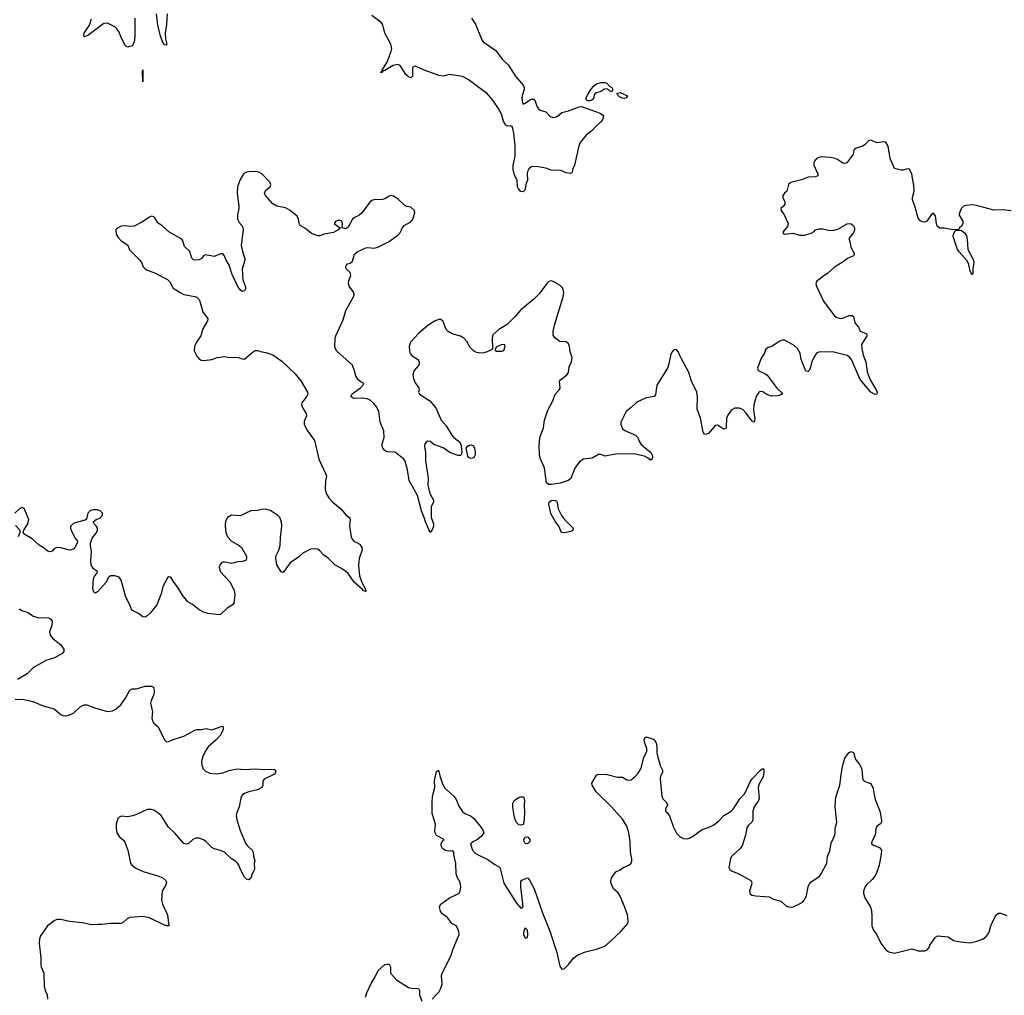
# Model space of a CAD drawing. Header units: inches. Extents: x 1552086 to 1694788, y 812325 to 917226.
# Tile 41 of 109: x 1613889 to 1623007, y 867887 to 876916. Entities that reach past the tile are written whole.
import ezdxf

# ---------------------------------------------------------------- set-up
doc = ezdxf.new("R2010")
doc.units = ezdxf.units.IN
doc.header["$MEASUREMENT"] = 0
for name, color, linetype in [('B6816', 7, 'Continuous'), ('B6817', 7, 'Continuous'), ('B6826', 7, 'Continuous'), ('B6827', 7, 'Continuous')]:
    doc.layers.add(name, color=color, linetype=linetype)

msp = doc.modelspace()

# ---------------------------------------------------------------- linework, layer by layer
at = {"layer": 'B6816', "color": 6, "elevation": 900}
for points in [[(1615581.6, 870000), (1615586.4, 869986.4), (1615610, 869959.6), (1615650, 869942.6), (1615710, 869937.8), (1615770, 869944.6), (1615839.6, 869970), (1615910, 869982.6), (1615970, 869976.8), (1616070, 869982.2), (1616150, 869975.6), (1616219.1, 869979.1), (1616250, 869975.6), (1616259.3, 869970), (1616258.5, 869950), (1616242.3, 869930), (1616151.9, 869888.1), (1616140.3, 869870), (1616141.3, 869830), (1616131.4, 869808.6), (1616092.5, 869787.5), (1616010, 869769), (1615970, 869754.2), (1615955.6, 869744.4), (1615944.7, 869730), (1615937.6, 869710), (1615921.6, 869630), (1615896.6, 869570), (1615894, 869550), (1615899, 869510), (1615930, 869412.7), (1615982.2, 869290), (1615997.7, 869270), (1616042.6, 869230), (1616050.2, 869210), (1616053.1, 869173.1), (1616066.8, 869130), (1616060.7, 869110), (1616064, 869050), (1616041.3, 869010), (1616028.8, 868971.2), (1616010, 868955.6), (1615990, 868960.5), (1615970, 868979.7), (1615934, 869050), (1615919.4, 869090), (1615907.6, 869110), (1615890, 869125.8), (1615850, 869149.8), (1615785.8, 869210), (1615750, 869225.8), (1615690, 869243.1), (1615670, 869254), (1615611.6, 869311.6), (1615590, 869326.6), (1615550, 869342), (1615518.9, 869341.1), (1615492.4, 869330), (1615450, 869289.6), (1615430, 869285.1), (1615410, 869291.1), (1615330, 869383.5), (1615264.7, 869444.7), (1615199.1, 869550), (1615170, 869576), (1615130, 869600.5), (1615110, 869606.9), (1615070, 869606.6), (1614970, 869559.8), (1614932.7, 869547.3), (1614890, 869539.8), (1614830, 869543), (1614810, 869534.5), (1614798.5, 869521.5), (1614782, 869470), (1614781.8, 869430), (1614790.1, 869390.1), (1614810, 869356), (1614850, 869323.1), (1614864, 869304), (1614892.1, 869230), (1614914.4, 869110), (1614928.4, 869090), (1614964.4, 869064.4), (1615032.2, 869032.2), (1615170, 868992.7), (1615215, 868975), (1615244, 868950), (1615248.1, 868930), (1615242.9, 868910), (1615207.1, 868850), (1615203.5, 868770), (1615212.8, 868730), (1615258.3, 868630), (1615270.2, 868530), (1615251.7, 868528.3), (1615230, 868535.4), (1615090, 868604.9), (1615030, 868616.8), (1614910, 868606), (1614884.8, 868595.2), (1614850, 868562), (1614830, 868549.8), (1614730, 868552.6), (1614650, 868541), (1614610, 868543), (1614550, 868537.3), (1614470, 868557), (1614350, 868569.8), (1614270, 868586.8), (1614232.5, 868587.5), (1614210, 868576.9), (1614147.7, 868530), (1614083.2, 868436.8), (1614071.6, 868410), (1614068.8, 868370), (1614086.6, 868233.4), (1614083.7, 868170), (1614087.6, 868150), (1614111.9, 868091.9), (1614115, 867970), (1614124.7, 867930), (1614143.9, 867890), (1614146.5, 867850)], [(1617710, 867850.6), (1617750, 867893.4), (1617770, 867916.3), (1617788.8, 867951.2), (1617800.3, 867990), (1617796.2, 868070), (1617802.2, 868090), (1617880.2, 868250), (1617902.2, 868317.8), (1617959.2, 868450), (1617951.6, 868490), (1617930.8, 868530), (1617889.6, 868550), (1617850, 868607.6), (1617800.5, 868640.5), (1617785.3, 868665.3), (1617778.8, 868690), (1617776.8, 868710), (1617789.7, 868730), (1617870.7, 868789.3), (1617954.7, 868830), (1617968.2, 868850), (1617973.5, 868890), (1617966.6, 868930), (1617939.8, 868979.8), (1617929.4, 869009.4), (1617926.5, 869106.5), (1617907.9, 869187.9), (1617910, 869212.7), (1617890, 869224.7), (1617861.3, 869221.3), (1617830, 869226.6), (1617804.7, 869244.7), (1617791.1, 869270), (1617791.3, 869290), (1617805.1, 869314.9), (1617819.3, 869330), (1617750, 869364.7), (1617737.1, 869390), (1617734.9, 869410), (1617740.5, 869470), (1617707.6, 869570), (1617707.2, 869670), (1617713.3, 869726.7), (1617734.9, 869810), (1617731.6, 869868.4), (1617734.8, 869890), (1617750, 869958), (1617768, 869970), (1617778.8, 869918.8), (1617804.9, 869844.9), (1617824.5, 869804.5), (1617910.2, 869730), (1617930, 869698.7), (1617957.1, 869637.1), (1617988.4, 869588.4), (1618010, 869570.2), (1618070, 869543.9), (1618090, 869527.1), (1618157, 869450), (1618181.7, 869410), (1618186.3, 869390), (1618163.6, 869356.4), (1618119.1, 869320.9), (1618090.6, 869310), (1618064.7, 869290), (1618083.5, 869230), (1618110, 869199.7), (1618165.2, 869170), (1618224.9, 869144.9), (1618290, 869096.9), (1618332.2, 869072.2), (1618339.1, 869059.1), (1618370, 868936.5), (1618381.3, 868910), (1618490, 868739.1), (1618530, 868693.8), (1618542.5, 868697.5), (1618550.4, 868710), (1618529.2, 868890.8), (1618530, 868944.7), (1618543.7, 868956.3), (1618590, 868974.8), (1618610, 868952.7), (1618652.6, 868872.6), (1618729.8, 868649.8), (1618798.7, 868478.7), (1618861.7, 868281.7), (1618890, 868157.1), (1618910.9, 868129.1), (1618930, 868130.8), (1618970, 868171), (1619017.2, 868230), (1619050, 868257.3), (1619130, 868287.7), (1619230, 868313.4), (1619315.2, 868344.8), (1619458.3, 868481.7), (1619520.7, 868550), (1619523.5, 868576.5), (1619516.2, 868630), (1619490, 868709.6), (1619450, 868805.6), (1619430, 868835.6), (1619390, 868869.5), (1619377.4, 868890), (1619364, 868930), (1619362.4, 868950), (1619367.9, 868972.1), (1619409.7, 869030.3), (1619450, 869048), (1619477.2, 869070), (1619530, 869092), (1619552.1, 869110), (1619558, 869130), (1619557.4, 869150), (1619546.6, 869210), (1619541.4, 869310), (1619529.4, 869390), (1619510, 869450.8), (1619470, 869518.1), (1619370, 869631.2), (1619228.8, 869768.8), (1619189.9, 869830), (1619187, 869850), (1619230, 869923.7), (1619247.6, 869932.4), (1619330, 869930.1), (1619425.9, 869905.9), (1619470, 869904.1), (1619510, 869881.4), (1619530, 869877.4), (1619550, 869881.6), (1619590, 869913.9), (1619616.1, 869943.9), (1619643.4, 869990), (1619646.1, 870000)], [(1619825.3, 870000), (1619842.9, 869970), (1619842, 869950), (1619824.5, 869915.5), (1619821.1, 869890), (1619834.3, 869730), (1619843.8, 869703.8), (1619878.5, 869670), (1619889.1, 869650), (1619869, 869610), (1619870.4, 869590), (1619890.9, 869570.9), (1619906.9, 869546.9), (1619940.2, 869450), (1619970, 869387.2), (1619998, 869358), (1620000, 869356.9)], [(1617091.9, 867870), (1617103.6, 867910), (1617143.9, 867996.1), (1617178.1, 868050), (1617210, 868116.4), (1617269.8, 868170.2), (1617290, 868176), (1617310, 868173.4), (1617322.4, 868150), (1617322.2, 868090), (1617377.7, 868030), (1617490, 867958.5), (1617513.1, 867953.1), (1617582.8, 867950), (1617590.3, 867930.3), (1617590.2, 867890), (1617612.1, 867832.1)]]:
    msp.add_lwpolyline(points, dxfattribs=at)
for points in [[(1618530, 869461), (1618510, 869464.5), (1618487.9, 869487.9), (1618470, 869533.6), (1618454.4, 869625.6), (1618455.4, 869664.6), (1618466.6, 869690), (1618510, 869717.6), (1618530, 869724.4), (1618550, 869723), (1618556.5, 869716.5), (1618563.7, 869690), (1618560.8, 869650), (1618565.2, 869570), (1618557.7, 869490), (1618550, 869468.9)], [(1618590, 869287.6), (1618570, 869291.2), (1618560.2, 869310), (1618557.8, 869330), (1618569.9, 869350.1), (1618590, 869353.6), (1618614.2, 869330), (1618614.2, 869310)], [(1618570, 868510.9), (1618555.7, 868470), (1618553.9, 868450), (1618570, 868415.6), (1618590, 868422.4), (1618594.1, 868450), (1618590.3, 868490)]]:
    msp.add_lwpolyline(points, close=True, dxfattribs=at)
at = {"layer": 'B6817', "color": 6}
for points, elevation in [([(1614955.5, 876930), (1614956.8, 876763.2), (1614950, 876709.2), (1614930, 876673.6), (1614890, 876661), (1614870, 876673.5), (1614830, 876749.8), (1614810, 876799.3), (1614790, 876831.7), (1614769.9, 876849.9), (1614710, 876880.7), (1614690, 876885.3), (1614670, 876879.4), (1614521.2, 876770), (1614490, 876756), (1614484, 876764), (1614485.8, 876790), (1614535.1, 876864.9), (1614555.8, 876924.2)], 800), ([(1615256.4, 876970), (1615249.2, 876870.7), (1615236.9, 876790), (1615238.4, 876738.4), (1615251.9, 876690), (1615250, 876680.9), (1615230, 876683.2), (1615210, 876721.7), (1615190, 876774.8), (1615170, 876865.6), (1615156.9, 876970)], 800), ([(1617230.4, 876429.7), (1617230.6, 876430.6), (1617249.4, 876430.6), (1617243.3, 876443.3), (1617245, 876450), (1617294.7, 876530), (1617330, 876624.6), (1617334.2, 876650), (1617327.3, 876690), (1617271.7, 876790), (1617252.9, 876870), (1617236.2, 876890), (1617150, 876954.3)], 800), ([(1618072.7, 876930), (1618110, 876876), (1618168.9, 876730), (1618182, 876710), (1618298.7, 876630), (1618356.5, 876550), (1618414.8, 876494.8), (1618476.9, 876396.9), (1618551.2, 876310), (1618560.7, 876290), (1618561.2, 876270), (1618540.7, 876210), (1618539.7, 876190), (1618544.1, 876144.1), (1618550, 876133.4), (1618570, 876142), (1618610, 876171.2), (1618630, 876179.7), (1618650, 876180.3), (1618659.6, 876170), (1618676.7, 876116.7), (1618691.8, 876091.8), (1618710, 876079.6), (1618762.2, 876062.2), (1618800.7, 876020.7), (1618830, 876011.5), (1618850, 876013.8), (1618870, 876022.3), (1618910, 876057), (1618970, 876071.3), (1619070, 876108.1), (1619090, 876111.1), (1619264.9, 876050), (1619294, 876030), (1619286.7, 875990), (1619270.3, 875970), (1619218, 875922), (1619190, 875889.7), (1619133.5, 875846.5), (1619080.3, 875779.7), (1619066.4, 875750), (1619026, 875570), (1619007.3, 875530), (1619006.8, 875510), (1619001, 875499), (1618990, 875493.2), (1618950, 875499.2), (1618899.5, 875519.5), (1618810, 875524.8), (1618761.9, 875541.9), (1618694, 875554), (1618650, 875558), (1618627.2, 875552.8), (1618604.2, 875535.8), (1618590.9, 875510), (1618587.2, 875490), (1618591.3, 875430), (1618574.8, 875390), (1618570, 875348.7), (1618564.1, 875335.9), (1618550, 875322.7), (1618530, 875327), (1618507.4, 875350), (1618500.4, 875370), (1618496.1, 875430), (1618470, 875477.4), (1618457.4, 875530), (1618459.7, 875570), (1618478.6, 875650), (1618476.2, 875750), (1618465.2, 875865.2), (1618456.5, 875910), (1618450, 875928), (1618430, 875935.1), (1618410, 875930.8), (1618390, 875941), (1618370, 875978.4), (1618353, 876033), (1618330, 876084), (1618270, 876171.8), (1618215, 876235), (1618189.1, 876250), (1618041.3, 876361.3), (1617990.9, 876390.9), (1617886.9, 876406.9), (1617870, 876407.3), (1617810, 876394.5), (1617770, 876398.7), (1617644.5, 876444.5), (1617550, 876486.4), (1617538, 876482), (1617526.3, 876470), (1617526.2, 876393.8), (1617510, 876378.6), (1617490, 876388.5), (1617465.9, 876410), (1617413.5, 876493.5), (1617390, 876502.8), (1617348.1, 876491.9), (1617270, 876446.7), (1617256.2, 876443.8), (1617250, 876429.8), (1617230.4, 876429.7)], 800), ([(1617230.4, 876429.7), (1617230, 876426)], 800), ([(1620000, 873815.5), (1619990, 873839.5), (1619970, 873859.5), (1619950, 873862.7), (1619930, 873842.7), (1619918.3, 873821.7), (1619901.1, 873730), (1619887.8, 873692.2), (1619790, 873533.6), (1619776.7, 873443.3), (1619763, 873430), (1619690, 873415), (1619603, 873377), (1619552.1, 873327.9), (1619503.9, 873290), (1619455.2, 873190), (1619455.4, 873170), (1619471.3, 873130), (1619492.5, 873112.5), (1619591.8, 873071.8), (1619610, 873051.3), (1619628.4, 873008.4), (1619644.8, 872984.8), (1619732.2, 872910), (1619744.8, 872890), (1619748.7, 872870), (1619745.8, 872850), (1619730, 872838.2), (1619702.1, 872862.1), (1619675.7, 872875.7), (1619577.1, 872897.1), (1619406.2, 872893.8), (1619310, 872877.3), (1619270, 872892.5), (1619250, 872891.8), (1619190, 872856.4), (1619110, 872848.7), (1619079, 872830), (1619059.7, 872810), (1619030, 872765.1), (1618993.1, 872670), (1618967.5, 872652.5), (1618892.9, 872627.1), (1618814.2, 872614.2), (1618790, 872614.8), (1618767.2, 872630), (1618749.4, 872769.4), (1618710, 872858.3), (1618701.3, 872890), (1618698.1, 872970), (1618705.1, 873050), (1618740.6, 873139.4), (1618747.7, 873210), (1618779, 873301), (1618826.9, 873390), (1618848, 873450), (1618885, 873490), (1618892.8, 873507.2), (1618889.1, 873570), (1618896.4, 873583.6), (1618954.6, 873630), (1618969.8, 873650), (1618977.8, 873702.2), (1618999.4, 873750), (1619005.6, 873785.6), (1618985.4, 873845.4), (1618979.3, 873890), (1618970, 873914.7), (1618950, 873933.5), (1618890, 873938), (1618882.4, 873942.4), (1618847.9, 873967.9), (1618830, 873995.3), (1618829.9, 874029.9), (1618841.2, 874090), (1618922.8, 874350), (1618928.3, 874390), (1618917.6, 874430), (1618895.1, 874455.1), (1618830, 874494.5), (1618810, 874499.2), (1618790, 874493.8), (1618770, 874474), (1618699.9, 874380.1), (1618650.9, 874329.1), (1618530.1, 874230), (1618474.8, 874165.2), (1618403.6, 874096.4), (1618324.6, 874050), (1618270, 873998.7), (1618263, 873970), (1618268.3, 873871.7), (1618259.3, 873860.7), (1618218.9, 873841.1), (1618187.6, 873832.4), (1618150, 873828.9), (1618110, 873838.7), (1618090, 873851.2), (1618061.4, 873881.4), (1618030, 873937.5), (1618003.2, 873970), (1617970, 873987), (1617894.6, 874010), (1617856.2, 874030), (1617839.8, 874050), (1617810, 874122.9), (1617790, 874141.7), (1617770, 874141.8), (1617730, 874126.1), (1617670, 874085), (1617584, 874016), (1617508.7, 873931.3), (1617496.4, 873890), (1617499.2, 873850), (1617506.5, 873826.5), (1617523.6, 873803.6), (1617573.2, 873773.2), (1617588.1, 873750), (1617588.7, 873730), (1617583.5, 873716.5), (1617542.5, 873670), (1617530.6, 873630), (1617536.2, 873596.2), (1617550, 873555.8), (1617583.8, 873510), (1617587.7, 873490), (1617583, 873470), (1617590.4, 873450), (1617687.9, 873390), (1617744.2, 873324.2), (1617791.1, 873210), (1617838, 873158), (1617891.7, 873070), (1617910, 873049.3), (1617965.7, 873005.7), (1617976.5, 872976.5), (1617981.2, 872941.2), (1617982.7, 872910), (1617976.5, 872890), (1617970, 872884.1), (1617950, 872881.6), (1617872.4, 872910), (1617810, 872952.1), (1617725, 872985), (1617690, 873012.5), (1617665.8, 873014.2), (1617653.4, 873006.6), (1617641.8, 872990), (1617638.6, 872970), (1617646.7, 872910), (1617648.1, 872831.9), (1617671.7, 872671.7), (1617669.1, 872610), (1617686.4, 872530), (1617720.5, 872470), (1617722, 872450), (1617699.8, 872410), (1617698.9, 872330), (1617699.1, 872310), (1617720.8, 872250), (1617720.3, 872230), (1617710, 872194.3), (1617690, 872169.5), (1617646, 872270), (1617635.8, 872310), (1617610, 872370.8), (1617571.5, 872511.5), (1617497.1, 872650), (1617481.4, 872750), (1617459.6, 872830), (1617447.5, 872850), (1617370, 872909.9), (1617350, 872917.6), (1617310, 872912.6), (1617290, 872917.2), (1617269.4, 872930), (1617252, 872950), (1617245.4, 872970), (1617247, 872990), (1617264.9, 873050), (1617259.8, 873110), (1617227.1, 873190), (1617215.2, 873290), (1617195.7, 873330), (1617170, 873363.5), (1617135.3, 873395.3), (1617106.9, 873406.9), (1617067.1, 873412.9), (1616989.9, 873409.9), (1616970, 873416), (1616956, 873430), (1616966.7, 873453.3), (1617046, 873510), (1617067, 873530), (1617077, 873550), (1617050, 873561.5), (1617022.3, 873582.3), (1617001, 873621), (1616990, 873665.6), (1616970, 873717.2), (1616827.3, 873847.3), (1616813.7, 873870), (1616808.4, 873890), (1616809.8, 873969.8), (1616816, 873990), (1616883.2, 874136.8), (1616910, 874223.1), (1616981.2, 874350), (1616987, 874370), (1616984.1, 874390), (1616940.5, 874450), (1616932.8, 874470), (1616937.1, 874502.9), (1616956.2, 874550), (1616950, 874575.1), (1616913.3, 874610), (1616909.6, 874630), (1616914.9, 874645.1), (1616924.9, 874655.1), (1616950, 874661.7), (1616970, 874681.6), (1616990, 874747.3), (1617013.1, 874766.9), (1617095.3, 874804.7), (1617113, 874807), (1617170, 874801.7), (1617205.6, 874810), (1617310, 874864.2), (1617390, 874922.5), (1617416.7, 874950), (1617431.9, 874988.1), (1617448.2, 875010), (1617510, 875045.3), (1617529.6, 875070), (1617549.5, 875129.5), (1617543.7, 875150), (1617510, 875181.6), (1617470, 875188.4), (1617455.8, 875195.8), (1617390, 875256.9), (1617350, 875281.7), (1617330, 875288.5), (1617310, 875282), (1617270, 875258.2), (1617250, 875252.7), (1617170, 875248.4), (1617150, 875243), (1617130, 875228.1), (1617070, 875142.6), (1617050, 875121), (1617030, 875104.2), (1616990, 875086), (1616971.5, 875068.5), (1616930, 874996.9), (1616910, 874979.5), (1616875.3, 874990), (1616877.4, 875030), (1616871, 875050), (1616850, 875061.3), (1616817.3, 875050), (1616802.8, 875030), (1616850, 874994), (1616862, 874990), (1616850, 874985.2), (1616839.1, 874970), (1616793.7, 874946.3), (1616710, 874930.6), (1616670, 874916.5), (1616650, 874917.1), (1616590, 874937.2), (1616530, 874986.4), (1616485.6, 875010), (1616477.2, 875030), (1616469.8, 875069.8), (1616457.3, 875097.3), (1616394, 875150), (1616350, 875175.3), (1616271.1, 875191.1), (1616232.8, 875212.8), (1616164.5, 875290), (1616157, 875310), (1616165.1, 875334.9), (1616209.2, 875370), (1616214, 875390), (1616209.2, 875410), (1616130, 875489.7), (1616110, 875502.4), (1616090, 875507.8), (1616030, 875509.6), (1615990, 875504.5), (1615970, 875494.5), (1615957.7, 875482.3), (1615930, 875437.2), (1615905.7, 875370), (1615902, 875310), (1615919.1, 875190), (1615919.2, 875170), (1615905, 875110), (1615905.3, 875070), (1615920.5, 875040.5), (1615945.2, 875010), (1615955, 874990), (1615957.8, 874970), (1615940.2, 874830), (1615951, 874770), (1615974.9, 874705.1), (1615975.6, 874690), (1615948, 874610), (1615954.2, 874510), (1615983, 874430), (1615970, 874405.2), (1615950, 874401.2), (1615930, 874417.2), (1615908.1, 874448.1), (1615857.8, 874557.8), (1615830, 874642.7), (1615797.7, 874697.7), (1615786, 874730), (1615770, 874749.2), (1615750, 874749.3), (1615690, 874723.7), (1615610, 874739.6), (1615590.8, 874730), (1615572.8, 874707.2), (1615550, 874694.5), (1615510, 874689.6), (1615496.6, 874696.6), (1615484.2, 874710), (1615464.2, 874770), (1615416.9, 874816.9), (1615399.3, 874870), (1615390, 874884), (1615271.2, 874951.2), (1615210, 875009.4), (1615170, 875036), (1615141.6, 875081.6), (1615130, 875092.7), (1615110, 875096.2), (1615090, 875087.3), (1615018.9, 875041.1), (1614950, 875005.1), (1614910, 875001.3), (1614870, 875009.4), (1614830, 875005.2), (1614790, 874984), (1614778.8, 874970), (1614783.7, 874930), (1614800.2, 874900.2), (1614828.6, 874868.6), (1614890, 874830.4), (1614906.3, 874786.3), (1615002.3, 874690), (1615016.5, 874670), (1615033.8, 874630), (1615050.3, 874610), (1615070, 874597.8), (1615130, 874577.3), (1615257.1, 874510), (1615279.5, 874490), (1615311.5, 874431.5), (1615374, 874390), (1615410, 874374), (1615510, 874354.8), (1615530, 874346.8), (1615549, 874329), (1615558.1, 874310), (1615583.9, 874210), (1615630.2, 874150), (1615629.2, 874130), (1615585.4, 874054.6), (1615567.7, 873990), (1615527.6, 873930), (1615507.7, 873890), (1615506.3, 873850), (1615530, 873800.5), (1615550, 873776.4), (1615570, 873765.3), (1615590, 873760.9), (1615668.2, 873771.8), (1615718, 873790), (1615790, 873797.6), (1615830, 873790.3), (1615890, 873794), (1615914.8, 873790), (1615950, 873775.8), (1615970, 873775.5), (1616042.8, 873837.2), (1616070, 873853.1), (1616090, 873853.5), (1616130, 873841.2), (1616170, 873836.8), (1616233.7, 873813.7), (1616316, 873756), (1616439.5, 873639.5), (1616493.3, 873573.3), (1616555.3, 873470), (1616556.3, 873450), (1616549.3, 873430.7), (1616510, 873383.5), (1616501.4, 873370), (1616497.5, 873350), (1616510, 873321.1), (1616542, 873270), (1616545.7, 873250), (1616524, 873196), (1616523.7, 873170), (1616554.4, 873110), (1616620.1, 873020.1), (1616660.7, 872850), (1616724.8, 872710), (1616729.2, 872690), (1616722, 872650), (1616718, 872570), (1616727.2, 872530), (1616753, 872490), (1616787.7, 872450), (1616865.4, 872385.4), (1616910, 872334.3), (1616945.5, 872305.5), (1616949.1, 872290), (1616941.8, 872230), (1616957.3, 872130), (1616968.3, 872108.3), (1616987.5, 872087.5), (1617028.9, 872068.9), (1617039.7, 872059.7), (1617056.9, 872030), (1617059.7, 872010), (1617032.1, 871930), (1617026.1, 871866.1), (1617035.5, 871770), (1617060.8, 871700.8), (1617090, 871644), (1617094.7, 871630), (1617090, 871619.5), (1617086.1, 871626.1), (1617070, 871632.6), (1617063.8, 871643.8), (1616988, 871710), (1616932.2, 871790), (1616910, 871809.9), (1616870, 871838), (1616810, 871869), (1616750, 871929), (1616703.6, 871963.6), (1616670, 872001.1), (1616650, 872014.5), (1616630, 872019.5), (1616583.4, 872016.6), (1616510, 871977.6), (1616470, 871942.7), (1616392.7, 871890), (1616330, 871800.9), (1616310, 871805.2), (1616269.7, 871870), (1616259.7, 871930), (1616262.6, 871950), (1616290, 872007.7), (1616301, 872050), (1616302.8, 872122.8), (1616316.5, 872230), (1616314, 872270), (1616296.8, 872310), (1616277.3, 872330), (1616210, 872372.6), (1616170, 872386.7), (1616130, 872384.1), (1616090, 872372.2), (1616028.9, 872371.1), (1615930, 872325.6), (1615850, 872329.6), (1615814, 872310), (1615798.5, 872281.5), (1615790.6, 872250), (1615790.5, 872229.5), (1615798.7, 872170), (1615812.7, 872130), (1615850, 872090.2), (1615922.8, 872050), (1615944, 872030), (1615991, 871950), (1615991, 871930), (1615982, 871910), (1615950, 871901.2), (1615910, 871898), (1615850, 871882.4), (1615790, 871896), (1615770, 871895.1), (1615757.3, 871890), (1615744.8, 871875.2), (1615737.6, 871850), (1615747, 871810), (1615833.9, 871713.9), (1615875.9, 871635.9), (1615882.7, 871597.3), (1615872.6, 871510), (1615848.9, 871490), (1615810, 871469), (1615750, 871411.9), (1615732.5, 871407.5), (1615630, 871421.2), (1615590, 871433.6), (1615550, 871455.3), (1615490, 871502.7), (1615447.3, 871527.3), (1615395.4, 871590), (1615357.4, 871657.4), (1615316, 871710), (1615290, 871757), (1615270, 871760.9), (1615259.1, 871750), (1615216.1, 871670), (1615201.1, 871610), (1615158.9, 871501.1), (1615097.8, 871422.2), (1615070, 871397.3), (1615050, 871387.7), (1615030, 871389.9), (1614990, 871421.2), (1614928, 871450), (1614906.4, 871506.4), (1614873.1, 871570), (1614830, 871729.6), (1614810, 871755.8), (1614801, 871761), (1614770, 871769.8), (1614730, 871768.3), (1614708.4, 871751.6), (1614690.1, 871709.9), (1614610, 871621.3), (1614590, 871607.8), (1614577.4, 871617.4), (1614565.5, 871650), (1614574, 871746), (1614585.4, 871770), (1614604.2, 871790), (1614609.6, 871810), (1614573, 871833), (1614551, 871870), (1614547.7, 871912.3), (1614555.5, 871990), (1614543.5, 872050), (1614544.2, 872070), (1614561.2, 872118.8), (1614596.6, 872163.4), (1614610.8, 872190), (1614610, 872212.7), (1614595.3, 872235.3), (1614578, 872250), (1614568.7, 872270), (1614597.2, 872290), (1614630, 872304), (1614655.1, 872330), (1614655.1, 872350), (1614650, 872356.2), (1614634.5, 872370), (1614610, 872379.7), (1614570, 872381.1), (1614545, 872375), (1614518.9, 872350), (1614507.3, 872292.7), (1614496.8, 872283.2), (1614390, 872256.4), (1614358.3, 872230), (1614358.3, 872210), (1614366, 872190), (1614400.6, 872120.6), (1614423.8, 872090), (1614422.6, 872070), (1614400.9, 872030), (1614390, 872018.3), (1614370, 872008.5), (1614350, 872007.4), (1614270, 872028.8), (1614230.2, 872029.8), (1614210, 872018.5), (1614190, 871998), (1614169.9, 871989.9), (1614150, 871997.1), (1614110, 872029), (1614070, 872052.1), (1614005.6, 872110), (1613936, 872150), (1613922, 872170), (1613928.7, 872190), (1613964, 872250), (1613974, 872290), (1613931.3, 872391.3), (1613910, 872400.9), (1613890, 872392), (1613845.5, 872350)], 900), ([(1613850, 872234), (1613891.3, 872190), (1613892, 872170), (1613874.8, 872130)], 900), ([(1613883.8, 871463.8), (1613910, 871448.8), (1613968.8, 871428.8), (1614014.9, 871394.9), (1614070, 871379.6), (1614150, 871382.7), (1614174.3, 871370), (1614188.9, 871350), (1614187.7, 871310), (1614166.5, 871250), (1614170, 871218.8), (1614197, 871190), (1614271.1, 871130), (1614297.6, 871090), (1614298.9, 871070), (1614281.3, 871050), (1614212.7, 871010), (1614130, 870984.2), (1614030, 870927.1), (1614010, 870913.5), (1613957.4, 870862.6), (1613870.4, 870810)], 900), ([(1613846.2, 870626.2), (1613930, 870625.3), (1614010, 870607.2), (1614106.8, 870566.8), (1614210, 870537), (1614270, 870486.4), (1614290, 870475.8), (1614310, 870473.4), (1614350, 870482.4), (1614390, 870499.7), (1614450, 870557.3), (1614470, 870569.1), (1614490, 870573.8), (1614510, 870573.6), (1614585.8, 870545.8), (1614690, 870516.1), (1614710, 870513.8), (1614750, 870519.6), (1614782.5, 870537.5), (1614824.6, 870575.4), (1614870, 870636.5), (1614910, 870711.7), (1614930, 870723.1), (1614970, 870723.6), (1615050, 870749.2), (1615109, 870749), (1615122.3, 870742.3), (1615131.1, 870731.1), (1615135.5, 870695.5), (1615132.7, 870670), (1615105.7, 870614.3), (1615100.1, 870590), (1615119, 870510), (1615112.7, 870450), (1615117.7, 870430), (1615129.4, 870409.4), (1615170.2, 870370), (1615230, 870250.5), (1615250, 870232.4), (1615270, 870234.9), (1615310, 870254.7), (1615410, 870284.5), (1615510, 870340.6), (1615530, 870347.1), (1615570, 870346.4), (1615614.5, 870354.5), (1615670, 870342.2), (1615753.4, 870373.4), (1615770, 870376), (1615772.4, 870372.4), (1615773.7, 870353.7), (1615766.5, 870330), (1615744.6, 870290), (1615710.1, 870249.9), (1615634.4, 870185.6), (1615611.1, 870150), (1615583.2, 870090), (1615573.5, 870050), (1615575.9, 870015.9), (1615581.6, 870000)], 900), ([(1619646.1, 870000), (1619669.9, 870090.1), (1619696.5, 870143.5), (1619696.1, 870170), (1619673.6, 870230), (1619670.7, 870250), (1619678.3, 870270), (1619690, 870278.2), (1619756.8, 870256.8), (1619770, 870246.7), (1619781.5, 870221.5), (1619788.7, 870188.7), (1619790.1, 870130), (1619798, 870090), (1619823.3, 870003.3), (1619825.3, 870000)], 900)]:
    msp.add_lwpolyline(points, dxfattribs=dict(at, elevation=elevation))
for points, elevation in [([(1615030, 876342), (1615027.1, 876432.9), (1615030, 876451.3)], 800), ([(1619370.3, 876249.7), (1619350, 876259), (1619334.5, 876274.5), (1619314.9, 876274.9), (1619297.3, 876270), (1619270, 876251), (1619230, 876240.5), (1619214.9, 876230), (1619200.3, 876179.7), (1619188.4, 876170), (1619170, 876164.1), (1619150, 876163.9), (1619139.2, 876170), (1619132.5, 876190), (1619170, 876259.1), (1619210, 876307.8), (1619230, 876322.8), (1619270, 876335.1), (1619310, 876335.5), (1619327, 876330), (1619350, 876301.6), (1619372.7, 876290), (1619381.6, 876270)], 800), ([(1619490, 876186.8), (1619468.9, 876188.9), (1619443.4, 876203.4), (1619419.6, 876230), (1619423.1, 876236.9), (1619450, 876240.7), (1619518.4, 876210), (1619506, 876194)], 800), ([(1618350, 873844.5), (1618305.6, 873845.6), (1618295.3, 873850), (1618294, 873870), (1618309, 873890), (1618322, 873898), (1618350, 873910.7), (1618373.2, 873913.2), (1618378, 873910), (1618380.7, 873890), (1618370, 873849.8)], 900), ([(1618070, 872853.3), (1618050, 872860.8), (1618037.9, 872877.9), (1618024.8, 872950), (1618034.5, 872970), (1618050, 872979.1), (1618070, 872980.1), (1618090, 872972.4), (1618101.5, 872950), (1618107.1, 872912.9), (1618105.5, 872890), (1618099, 872870), (1618090, 872861)], 900), ([(1618925.7, 872165.7), (1618905.2, 872170), (1618881.3, 872230), (1618849.6, 872269.6), (1618806.2, 872346.2), (1618788.5, 872431.5), (1618791.5, 872450), (1618810, 872465), (1618830, 872470), (1618850, 872467.1), (1618859.6, 872459.6), (1618867.5, 872447.5), (1618875.1, 872390), (1618907, 872327), (1618933.6, 872290), (1619012.8, 872210), (1619010.6, 872189.4), (1618990, 872177.9), (1618950, 872168.8)], 900)]:
    msp.add_lwpolyline(points, close=True, dxfattribs=dict(at, elevation=elevation))
at = {"layer": 'B6826', "color": 6, "elevation": 900}
for points in [[(1620000, 869356.9), (1620036.8, 869336.8), (1620070, 869333.5), (1620090, 869339.8), (1620130, 869362), (1620202.4, 869417.6), (1620288.2, 869450), (1620315.4, 869464.6), (1620360.4, 869499.6), (1620410, 869551.3), (1620478, 869590), (1620496.5, 869610), (1620556.3, 869703.7), (1620604.9, 869755.1), (1620657.2, 869870), (1620671.9, 869890), (1620750, 869971.8), (1620770, 869987), (1620778.9, 869978.9), (1620781.3, 869950), (1620773.5, 869910), (1620736.8, 869843.2), (1620726.4, 869810), (1620736.4, 869710), (1620730.1, 869689.9), (1620689.6, 869630.4), (1620677.6, 869590), (1620678.5, 869510), (1620668.3, 869490), (1620638.7, 869461.3), (1620623.3, 869436.7), (1620610.1, 869370), (1620579.3, 869270), (1620558.8, 869241.2), (1620480.2, 869170), (1620470.3, 869150), (1620454.6, 869070), (1620463.8, 869050), (1620479.4, 869039.4), (1620548, 869010), (1620660.3, 868950), (1620667.7, 868930), (1620665.2, 868910), (1620647.2, 868850), (1620650.4, 868830), (1620670, 868814), (1620705.9, 868805.9), (1620830, 868798.4), (1620870, 868777.5), (1620936.8, 868756.8), (1620990, 868712.9), (1621021.8, 868701.8), (1621050, 868706.4), (1621110, 868731.9), (1621138, 868750), (1621157.8, 868770), (1621176.2, 868810), (1621191.1, 868890), (1621201.6, 868918.4), (1621220.1, 868939.9), (1621271.6, 868970), (1621294, 868990), (1621310, 869011.3), (1621362.6, 869110), (1621369.9, 869170), (1621390, 869224.9), (1621404, 869296), (1621437.6, 869370), (1621441.6, 869390), (1621441.4, 869430), (1621455.8, 869490), (1621441.2, 869630), (1621443.7, 869696.3), (1621449.4, 869730.6), (1621484.9, 869830), (1621499.8, 869950), (1621509.4, 870000)], [(1621678, 870000), (1621682.7, 869990), (1621691.7, 869950), (1621694.9, 869894.9), (1621700.5, 869880.5), (1621710, 869868.4), (1621767.2, 869847.2), (1621790, 869810.8), (1621810, 869698.8), (1621853.6, 869590), (1621870.2, 869510), (1621870.3, 869490), (1621863.6, 869476.4), (1621829.4, 869450.6), (1621816.9, 869430), (1621812.2, 869370), (1621780.9, 869310), (1621778, 869290), (1621796.4, 869276.4), (1621850, 869255.3), (1621868.4, 869230), (1621867.5, 869192.5), (1621847.2, 869090), (1621822.5, 869017.5), (1621807, 868990), (1621782.2, 868957.8), (1621730, 868909.6), (1621716.9, 868890), (1621703.2, 868850), (1621702.2, 868830), (1621716.5, 868790), (1621765.8, 868710), (1621772.4, 868690), (1621780.7, 868630), (1621781.3, 868530), (1621794.4, 868490), (1621826.1, 868446.1), (1621864.4, 868370), (1621908.1, 868308.1), (1621938.8, 868290), (1621990, 868277.4), (1622150, 868317), (1622210, 868298.3), (1622270, 868298.2), (1622290, 868304.2), (1622310, 868328.7), (1622318.2, 868350), (1622370, 868424.9), (1622390, 868436), (1622487.2, 868427.2), (1622535.3, 868395.3), (1622600.2, 868380.2), (1622690, 868372.1), (1622753.1, 868386.9), (1622811.1, 868410), (1622838, 868430), (1622853.5, 868450), (1622867.3, 868470), (1622882.5, 868530), (1622916.3, 868603.7), (1622931.8, 868630), (1622953.1, 868646.9), (1622970, 868647.2), (1623030, 868626.7)]]:
    msp.add_lwpolyline(points, dxfattribs=at)
at = {"layer": 'B6827', "color": 6, "elevation": 900}
for points in [[(1623070, 875146.1), (1622996.4, 875156.4), (1622910, 875151.8), (1622750, 875197.2), (1622710, 875201.4), (1622650, 875197), (1622628.9, 875191.1), (1622610, 875171.5), (1622590.1, 875130), (1622590, 875107.6), (1622621, 875050), (1622622, 875030), (1622612.2, 875007.8), (1622593.1, 874990), (1622584.9, 874975.1), (1622568.6, 874971.4), (1622513.8, 874973.8), (1622450, 874986.5), (1622408.1, 874988.1), (1622385.6, 875005.6), (1622378.1, 875030), (1622370, 875102), (1622350, 875126.6), (1622330, 875111.2), (1622290, 875051.1), (1622270, 875043), (1622250, 875045.6), (1622230, 875055.1), (1622210, 875078.4), (1622181, 875181), (1622155.4, 875250), (1622155.8, 875270), (1622172.2, 875327.8), (1622170, 875382.7), (1622150, 875487.3), (1622130, 875531.1), (1622110, 875535.8), (1622070, 875523), (1622050, 875522), (1621990, 875537.6), (1621950.4, 875630), (1621930, 875745.1), (1621910, 875783.5), (1621890, 875786.9), (1621830, 875775.8), (1621770, 875800.5), (1621750, 875796), (1621718.9, 875761.1), (1621696, 875744), (1621634.4, 875725.6), (1621614.6, 875710), (1621605.7, 875670), (1621548.8, 875590), (1621530, 875584.6), (1621510, 875589), (1621461.7, 875621.7), (1621430, 875634.1), (1621390, 875642.1), (1621310, 875646.4), (1621268.9, 875631.1), (1621251.3, 875608.7), (1621244, 875590), (1621243.6, 875570), (1621278.3, 875490), (1621280.7, 875470), (1621257.5, 875462.5), (1621190, 875458.7), (1621130, 875433.1), (1621030, 875409.8), (1621009.1, 875390), (1620992.4, 875330), (1620970.1, 875309.9), (1620956.9, 875290), (1620956.5, 875270), (1620973.1, 875230), (1620975.5, 875210), (1620962, 875190), (1620937.6, 875170), (1620940.2, 875150), (1620968.9, 875108.9), (1621005.3, 875030), (1620999.4, 875000.6), (1620955.5, 874950), (1620959, 874939), (1620970, 874931.6), (1621050, 874941), (1621110, 874922.8), (1621157.5, 874922.5), (1621218.9, 874941.1), (1621244.4, 874955.6), (1621257, 874970), (1621290, 874981.2), (1621330, 874979.1), (1621390, 874966.3), (1621431.9, 874968.1), (1621470, 874980.4), (1621550, 875025.7), (1621570, 875031), (1621590, 875026.7), (1621610, 875008.9), (1621618.4, 874990), (1621620.1, 874970), (1621614.3, 874950), (1621567.3, 874890), (1621580.7, 874850), (1621584.9, 874810), (1621619.5, 874750), (1621610.3, 874730), (1621553.9, 874706.1), (1621505.7, 874670), (1621433.1, 874626.9), (1621373.6, 874570), (1621323.2, 874536.8), (1621267.7, 874492.3), (1621260.7, 874470), (1621266, 874450), (1621333.7, 874310), (1621430, 874178.6), (1621450, 874162.5), (1621490, 874150.9), (1621510, 874152.2), (1621570, 874177.2), (1621597.7, 874177.7), (1621609.3, 874169.3), (1621622.2, 874110), (1621655.3, 874070), (1621673.3, 874033.3), (1621730.2, 874010), (1621732.8, 873990), (1621685.3, 873910), (1621686.6, 873873.4), (1621701, 873810), (1621725.1, 873750), (1621737.3, 873657.3), (1621763.6, 873583.6), (1621821.1, 873490), (1621829, 873470), (1621826.8, 873450), (1621810, 873447.7), (1621770, 873468.4), (1621690, 873564.3), (1621670, 873592.6), (1621590.3, 873770.3), (1621572.6, 873792.6), (1621550, 873809.2), (1621416.7, 873843.3), (1621290, 873840.2), (1621268.4, 873830), (1621242.3, 873790), (1621224.5, 873750), (1621210.2, 873690), (1621199.6, 873670), (1621190, 873659.8), (1621170, 873663.9), (1621126.6, 873770), (1621116.2, 873830), (1621092, 873872), (1621059.5, 873899.5), (1620997.2, 873937.2), (1620970, 873948.8), (1620950, 873949.4), (1620920.9, 873939.1), (1620852.4, 873890), (1620819.3, 873880.7), (1620794.9, 873865.1), (1620785.7, 873830), (1620756.4, 873783.6), (1620721.5, 873690), (1620727.8, 873667.8), (1620790, 873640.4), (1620810, 873626.2), (1620904.2, 873504.2), (1620940.2, 873470), (1620951.6, 873450), (1620910, 873434), (1620850, 873432.8), (1620807.4, 873447.4), (1620770, 873471.3), (1620746.1, 873473.9), (1620730, 873463.5), (1620710.1, 873429.9), (1620688.2, 873351.8), (1620683.6, 873303.6), (1620696.9, 873223.1), (1620690, 873189.7), (1620670, 873202.3), (1620615.6, 873275.6), (1620590, 873300.7), (1620570, 873313.6), (1620550, 873319.6), (1620510, 873319.9), (1620477.6, 873302.4), (1620445, 873255), (1620435.6, 873224.4), (1620431.3, 873148.7), (1620426.7, 873133.3), (1620410, 873125.8), (1620350, 873162.2), (1620330, 873161), (1620270, 873090.6), (1620250, 873079), (1620230, 873075.4), (1620217.2, 873097.2), (1620192.5, 873227.5), (1620161.8, 873310), (1620167.1, 873427.1), (1620159.6, 873470), (1620111, 873571), (1620084.2, 873650), (1620016.4, 873776.4), (1620000, 873815.5)], [(1621509.4, 870000), (1621514.3, 870025.7), (1621530, 870081.5), (1621550, 870112.8), (1621570, 870133.8), (1621590, 870144.2), (1621610, 870134), (1621629.4, 870069.4), (1621663.6, 870030), (1621678, 870000)]]:
    msp.add_lwpolyline(points, dxfattribs=at)
msp.add_lwpolyline([(1622710, 874554.3), (1622690, 874587.4), (1622678.5, 874650), (1622663.4, 874683.4), (1622587.2, 874767.2), (1622574.4, 874790), (1622534.4, 874910), (1622535, 874930), (1622553.9, 874966.1), (1622571.4, 874968.6), (1622610, 874963.7), (1622640.7, 874940.7), (1622656, 874916), (1622663.1, 874883.1), (1622668.1, 874788.1), (1622720.2, 874690), (1622723.1, 874670), (1622716, 874610), (1622716.6, 874570)], close=True, dxfattribs=at)

doc.saveas('drawing.dxf')
